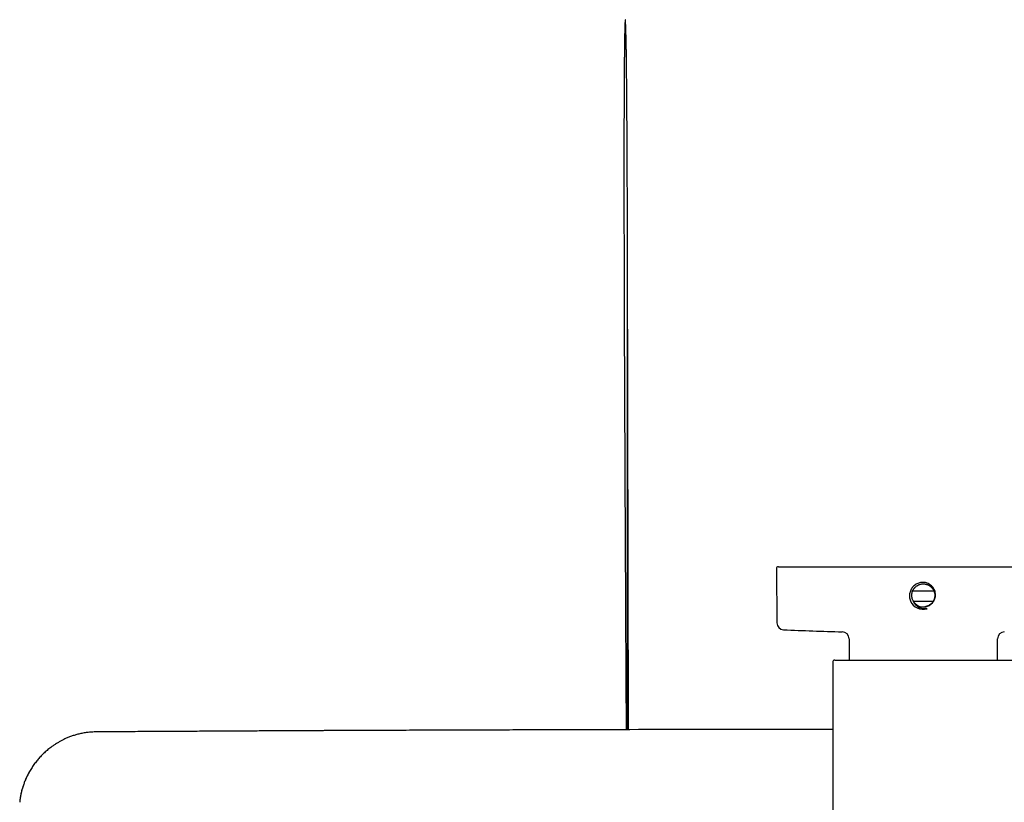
# Model space of a CAD drawing. Header units: millimetres. Extents: x 8 to 1918, y 12 to 2737.
# Tile 7 of 113: x 844 to 985, y 1333 to 1445. Entities that reach past the tile are written whole.
import ezdxf

# ---------------------------------------------------------------- set-up
doc = ezdxf.new("R2010")
doc.units = ezdxf.units.MM

msp = doc.modelspace()

# ---------------------------------------------------------------- linework, layer by layer
at = {"color": 7, "linetype": 'Continuous', "lineweight": 30}
for p, q in [((931.13, 1343.29), (930.99, 1412.25)), ((952.34, 1366.37), (952.41, 1358.62)), ((952.64, 1366.67), (994.2, 1366.67)), ((974.95, 1363.17), (971.89, 1363.17)), ((974.81, 1361.67), (972.02, 1361.67)), ((973.68, 1360.92), (973.64, 1360.92)), ((962.77, 1356.33), (962.77, 1353.27)), ((984.07, 1353.27), (984.07, 1356.33)), ((960.72, 1353.27), (986.12, 1353.27)), ((960.42, 1352.97), (960.42, 1281.27))]:
    msp.add_line(p, q, dxfattribs=at)
for centre, radius, start, end in [((952.64, 1366.37), 0.3, 90, 180.5), ((973.42, 1362.55), 2, 202.5814, 286.1077), ((973.42, 1362.55), 1.65, 210.1444, 278.0916), ((953.41, 1358.63), 1, 180.5, 267.3946), ((973.42, 1798.42), 441.25, 267.3946, 268.4905), ((961.77, 1356.33), 1, 0, 88.4905), ((985.07, 1356.33), 1, 91.5095, 180), ((960.72, 1352.97), 0.3, 90, 180)]:
    msp.add_arc(centre, radius, start, end, dxfattribs=at)
for points, knots in [([(930.97, 1343.29), (930.97, 1343.32), (930.97, 1344.41), (930.97, 1346.52), (930.98, 1349.62), (930.98, 1352.67), (930.98, 1355.67), (930.99, 1358.63), (930.99, 1361.53), (930.99, 1364.38), (931, 1367.16), (931, 1369.89), (931, 1372.54), (931, 1375.15), (931, 1377.73), (931, 1380.27), (931.01, 1382.78), (931.01, 1385.24), (931.01, 1387.65), (931.01, 1390), (931.01, 1392.28), (931.01, 1394.5), (931.01, 1396.68), (931.01, 1398.82), (931, 1400.92), (931, 1403), (931, 1405.02), (931, 1406.99), (931, 1408.91), (930.99, 1410.78), (930.99, 1412.57), (930.99, 1414.28), (930.98, 1415.92), (930.98, 1417.5), (930.97, 1419.05), (930.97, 1420.55), (930.96, 1421.97), (930.96, 1423.33), (930.95, 1424.63), (930.95, 1425.88), (930.94, 1427.09), (930.93, 1428.26), (930.93, 1429.4), (930.92, 1430.49), (930.91, 1431.54), (930.91, 1432.56), (930.9, 1433.53), (930.89, 1434.46), (930.88, 1435.34), (930.87, 1436.18), (930.87, 1437.03), (930.86, 1437.87), (930.85, 1438.7), (930.84, 1439.48), (930.83, 1440.21), (930.82, 1440.89), (930.81, 1441.51), (930.79, 1442.08), (930.78, 1442.61), (930.77, 1443.06), (930.76, 1443.47), (930.75, 1443.81), (930.74, 1444.12), (930.73, 1444.38), (930.72, 1444.59), (930.71, 1444.76), (930.71, 1444.89), (930.7, 1444.98), (930.69, 1445.05), (930.69, 1445.09), (930.68, 1445.11), (930.68, 1445.12), (930.67, 1445.12), (930.67, 1445.12), (930.67, 1445.12), (930.67, 1445.12), (930.67, 1445.12), (930.67, 1445.12), (930.66, 1445.11), (930.66, 1445.09), (930.65, 1445.05), (930.65, 1444.98), (930.64, 1444.89), (930.63, 1444.76), (930.62, 1444.59), (930.62, 1444.38), (930.61, 1444.12), (930.6, 1443.81), (930.59, 1443.47), (930.58, 1443.06), (930.57, 1442.6), (930.56, 1442.06), (930.55, 1441.48), (930.55, 1440.85), (930.54, 1440.17), (930.53, 1439.44), (930.52, 1438.67), (930.52, 1437.85), (930.51, 1437), (930.51, 1436.11), (930.5, 1435.2), (930.5, 1434.24), (930.49, 1433.23), (930.49, 1432.18), (930.49, 1431.11), (930.48, 1430.02), (930.48, 1428.91), (930.48, 1427.76), (930.48, 1426.57), (930.48, 1425.34), (930.48, 1424.07), (930.48, 1422.76), (930.48, 1421.41), (930.48, 1420.02), (930.48, 1418.61), (930.48, 1417.16), (930.48, 1415.68), (930.49, 1414.16), (930.49, 1412.59), (930.49, 1410.96), (930.5, 1409.26), (930.5, 1407.53), (930.51, 1405.76), (930.51, 1403.94), (930.52, 1402.09), (930.52, 1400.12), (930.53, 1398.05), (930.54, 1395.87), (930.55, 1393.64), (930.56, 1391.36), (930.57, 1389.02), (930.58, 1386.64), (930.59, 1384.21), (930.6, 1381.73), (930.61, 1379.2), (930.62, 1376.64), (930.64, 1374.04), (930.65, 1371.41), (930.66, 1368.74), (930.68, 1365.99), (930.69, 1363.19), (930.7, 1360.32), (930.72, 1357.39), (930.73, 1354.42), (930.75, 1351.42), (930.77, 1348.39), (930.78, 1345.68), (930.79, 1343.97), (930.79, 1343.29)], [0, 0, 0, 0, 0.0004939, 0.0159543, 0.0311717, 0.046146, 0.0608773, 0.0753655, 0.0896107, 0.1036128, 0.1173719, 0.1306486, 0.143691, 0.1564989, 0.1690723, 0.1816335, 0.1939516, 0.2060266, 0.2178586, 0.2294476, 0.240593, 0.251504, 0.2621805, 0.2726226, 0.2830361, 0.2932055, 0.3031308, 0.312812, 0.3222491, 0.331442, 0.3403908, 0.3486223, 0.3566358, 0.3644314, 0.372009, 0.3793687, 0.3865104, 0.3930443, 0.3993846, 0.405531, 0.4114837, 0.4172427, 0.4228079, 0.4281793, 0.433357, 0.438341, 0.4431312, 0.4476472, 0.4519764, 0.4561187, 0.4600741, 0.4644173, 0.4685104, 0.4723533, 0.475946, 0.4792885, 0.4823279, 0.4851259, 0.4876826, 0.489998, 0.4918936, 0.4935897, 0.4950865, 0.496384, 0.4974821, 0.498245, 0.4988697, 0.4993562, 0.4996306, 0.4998277, 0.4999484, 0.4999813, 0.4999918, 0.499996, 0.4999998, 0.5000036, 0.5000078, 0.5000183, 0.5000511, 0.5001718, 0.5003689, 0.5006432, 0.5011297, 0.5017543, 0.5025171, 0.5036152, 0.5049126, 0.5064093, 0.5081054, 0.5100009, 0.5123606, 0.5149705, 0.5178305, 0.5209406, 0.524301, 0.5278448, 0.53163, 0.5356565, 0.5399243, 0.5442037, 0.548701, 0.5534163, 0.5583495, 0.5635007, 0.5688698, 0.5741317, 0.5795874, 0.5852368, 0.59108, 0.597117, 0.6033477, 0.6097721, 0.6163903, 0.6232023, 0.630208, 0.6372773, 0.6445334, 0.6519764, 0.6596063, 0.6677135, 0.6760216, 0.6845305, 0.6932403, 0.702151, 0.7112626, 0.720575, 0.7310506, 0.7417693, 0.7527311, 0.7639359, 0.7753838, 0.7870747, 0.7990086, 0.8111857, 0.8236057, 0.8362688, 0.8489424, 0.8618504, 0.8749929, 0.8883698, 0.9022308, 0.9163349, 0.930682, 0.9452722, 0.9601054, 0.9749104, 0.9899497, 1, 1, 1, 1]), ([(973.65, 1360.92), (973.69, 1360.92), (973.78, 1360.93), (973.91, 1360.96), (974.04, 1361.01), (974.17, 1361.06), (974.3, 1361.12), (974.43, 1361.2), (974.55, 1361.29), (974.64, 1361.38), (974.75, 1361.48), (974.86, 1361.63), (975.04, 1361.93), (975.15, 1362.27), (975.18, 1362.64), (975.15, 1362.94), (975.07, 1363.24), (974.9, 1363.59), (974.61, 1363.95), (974.21, 1364.22), (973.87, 1364.35), (973.5, 1364.43), (973.03, 1364.41), (972.48, 1364.24), (972.13, 1363.99), (971.93, 1363.77), (971.81, 1363.63), (971.63, 1363.35), (971.5, 1363), (971.44, 1362.62), (971.44, 1362.34), (971.48, 1362.05), (971.54, 1361.87), (971.57, 1361.78)], [0, 0, 0, 0, 0.014525, 0.029382, 0.044567, 0.060078, 0.075905, 0.092045, 0.108494, 0.125258, 0.135877, 0.15663, 0.187887, 0.250283, 0.272227, 0.312849, 0.347422, 0.375451, 0.439911, 0.500248, 0.531511, 0.562835, 0.62521, 0.684105, 0.749956, 0.765618, 0.781223, 0.812501, 0.874868, 0.905204, 0.937388, 0.968706, 1, 1, 1, 1]), ([(971.99, 1361.72), (971.96, 1361.77), (971.91, 1361.87), (971.86, 1362), (971.83, 1362.1), (971.81, 1362.19), (971.79, 1362.28), (971.78, 1362.36), (971.77, 1362.44), (971.77, 1362.51), (971.77, 1362.56), (971.77, 1362.6), (971.77, 1362.64), (971.77, 1362.71), (971.79, 1362.81), (971.81, 1362.92), (971.83, 1363.02), (971.86, 1363.09), (971.88, 1363.15), (971.91, 1363.22), (971.94, 1363.28), (971.97, 1363.35), (972.02, 1363.43), (972.08, 1363.52), (972.14, 1363.6), (972.2, 1363.67), (972.29, 1363.76), (972.4, 1363.85), (972.5, 1363.92), (972.55, 1363.95), (972.56, 1363.96), (972.58, 1363.97), (972.62, 1364), (972.68, 1364.03), (972.78, 1364.08), (972.92, 1364.13), (973.12, 1364.18), (973.27, 1364.2), (973.38, 1364.2), (973.43, 1364.2), (973.47, 1364.2), (973.53, 1364.2), (973.58, 1364.19), (973.64, 1364.19), (973.7, 1364.18), (973.78, 1364.16), (973.89, 1364.13), (974, 1364.1), (974.09, 1364.06), (974.16, 1364.03), (974.22, 1364), (974.28, 1363.96), (974.34, 1363.92), (974.4, 1363.88), (974.45, 1363.84), (974.51, 1363.79), (974.57, 1363.73), (974.64, 1363.66), (974.71, 1363.58), (974.77, 1363.5), (974.81, 1363.43), (974.84, 1363.39), (974.87, 1363.34), (974.9, 1363.28), (974.92, 1363.23), (974.96, 1363.14), (975, 1363.02), (975.04, 1362.86), (975.06, 1362.73), (975.07, 1362.63), (975.07, 1362.57), (975.07, 1362.5), (975.06, 1362.43), (975.06, 1362.35), (975.04, 1362.26), (975.02, 1362.17), (975, 1362.08), (974.97, 1362), (974.95, 1361.93), (974.92, 1361.86), (974.89, 1361.8), (974.85, 1361.74), (974.82, 1361.68), (974.78, 1361.62), (974.74, 1361.56), (974.67, 1361.47), (974.55, 1361.35), (974.41, 1361.23), (974.27, 1361.13), (974.14, 1361.06), (974.03, 1361.02), (973.94, 1360.99), (973.89, 1360.97), (973.84, 1360.96), (973.79, 1360.94), (973.74, 1360.93), (973.72, 1360.93)], [0, 0, 0, 0, 0.020552, 0.03741, 0.050572, 0.060713, 0.070853, 0.080992, 0.091131, 0.101269, 0.104822, 0.109169, 0.11431, 0.120244, 0.134492, 0.151912, 0.160688, 0.169328, 0.177831, 0.186198, 0.194429, 0.202523, 0.215502, 0.227849, 0.239563, 0.250644, 0.261093, 0.284435, 0.303826, 0.304785, 0.306027, 0.307553, 0.313831, 0.322662, 0.334043, 0.353184, 0.376855, 0.405054, 0.410109, 0.415527, 0.42131, 0.427456, 0.433966, 0.44084, 0.448079, 0.455681, 0.47307, 0.487314, 0.498412, 0.506363, 0.514808, 0.523252, 0.531696, 0.540141, 0.548585, 0.557029, 0.567072, 0.578855, 0.592377, 0.607638, 0.613582, 0.619979, 0.626831, 0.634138, 0.641898, 0.650113, 0.667901, 0.687504, 0.708922, 0.715485, 0.722801, 0.73087, 0.739692, 0.749267, 0.759595, 0.772384, 0.783433, 0.792739, 0.803434, 0.810211, 0.818651, 0.827091, 0.835531, 0.84397, 0.85241, 0.860849, 0.886149, 0.911448, 0.92917, 0.94758, 0.964211, 0.971861, 0.979066, 0.983378, 0.991001, 1, 1, 1, 1]), ([(973.97, 1360.63), (973.94, 1360.63), (973.87, 1360.62), (973.77, 1360.61), (973.65, 1360.61), (973.52, 1360.62), (973.32, 1360.64), (973.07, 1360.7), (972.78, 1360.82), (972.53, 1360.99), (972.34, 1361.16), (972.21, 1361.32), (972.13, 1361.45), (972.05, 1361.58), (972.01, 1361.68), (971.99, 1361.72)], [0, 0, 0, 0, 0.042477, 0.084152, 0.125036, 0.18523, 0.25014, 0.37488, 0.499821, 0.624429, 0.749565, 0.810642, 0.874652, 0.937285, 1, 1, 1, 1]), ([(960.42, 1343.33), (958.67, 1343.33), (950.23, 1343.33), (935.08, 1343.3), (921.06, 1343.27), (913.13, 1343.24), (911.27, 1343.24), (909.41, 1343.23), (907.56, 1343.23), (905.7, 1343.22), (903.85, 1343.21), (902, 1343.21), (900.15, 1343.2), (898.31, 1343.19), (896.49, 1343.18), (894.7, 1343.18), (892.95, 1343.17), (891.24, 1343.16), (889.95, 1343.16), (889.04, 1343.15), (888.5, 1343.15), (887.93, 1343.15), (887.33, 1343.15), (886.7, 1343.14), (885.99, 1343.14), (885.21, 1343.14), (884.34, 1343.13), (883.44, 1343.13), (882.48, 1343.12), (881.47, 1343.12), (880.41, 1343.11), (879.31, 1343.11), (878.16, 1343.1), (876.96, 1343.1), (875.72, 1343.09), (874.44, 1343.08), (873.11, 1343.07), (871.74, 1343.07), (870.32, 1343.06), (868.86, 1343.05), (867.35, 1343.04), (865.79, 1343.03), (864.24, 1343.03), (862.69, 1343.02), (861.15, 1343.01), (859.57, 1343), (857.95, 1342.99), (856.3, 1342.98), (855.19, 1342.97), (854.63, 1342.96)], [0, 0, 0, 0, 0.049527, 0.239495, 0.429463, 0.447016, 0.464569, 0.482122, 0.499675, 0.517228, 0.534781, 0.552294, 0.569508, 0.587171, 0.604453, 0.621356, 0.637879, 0.654022, 0.669785, 0.674665, 0.679755, 0.685139, 0.690817, 0.696788, 0.703054, 0.710815, 0.718984, 0.727561, 0.736546, 0.746135, 0.756149, 0.766588, 0.777451, 0.78874, 0.800453, 0.812591, 0.825154, 0.838141, 0.851554, 0.865391, 0.879653, 0.89434, 0.909452, 0.923677, 0.938259, 0.953199, 0.968497, 0.984164, 1, 1, 1, 1]), ([(854.63, 1342.96), (854.41, 1342.96), (853.97, 1342.94), (853.34, 1342.87), (852.73, 1342.77), (852.15, 1342.64), (851.61, 1342.48), (851.09, 1342.31), (850.61, 1342.11), (850.16, 1341.91), (849.75, 1341.7), (849.35, 1341.47), (848.97, 1341.24), (848.6, 1341), (848.28, 1340.76), (847.99, 1340.54), (847.64, 1340.25), (847.23, 1339.88), (846.77, 1339.41), (846.34, 1338.92), (845.94, 1338.42), (845.56, 1337.87), (845.21, 1337.29), (844.91, 1336.73), (844.66, 1336.21), (844.46, 1335.71), (844.28, 1335.19), (844.11, 1334.65), (843.98, 1334.08), (843.87, 1333.51), (843.83, 1333.13), (843.81, 1332.95)], [0, 0, 0, 0, 0.041428, 0.081257, 0.119522, 0.156246, 0.191445, 0.225127, 0.257295, 0.287935, 0.317016, 0.344531, 0.373478, 0.400441, 0.425415, 0.448392, 0.469392, 0.509904, 0.551682, 0.590768, 0.630898, 0.672067, 0.714271, 0.757578, 0.789644, 0.822788, 0.857005, 0.892305, 0.928697, 0.966153, 1, 1, 1, 1]), ([(845.2, 1337.26), (845.19, 1337.25), (845.14, 1337.16), (845.06, 1337.02), (844.97, 1336.85), (844.91, 1336.72), (844.85, 1336.6), (844.79, 1336.49), (844.74, 1336.38), (844.7, 1336.28), (844.65, 1336.17), (844.6, 1336.05), (844.53, 1335.89), (844.46, 1335.7), (844.37, 1335.47), (844.28, 1335.21), (844.22, 1334.99), (844.17, 1334.83), (844.14, 1334.75), (844.12, 1334.67), (844.1, 1334.59), (844.08, 1334.51), (844.06, 1334.41), (844.03, 1334.28), (843.99, 1334.13), (843.96, 1333.99), (843.94, 1333.85), (843.91, 1333.72), (843.89, 1333.59), (843.87, 1333.45), (843.85, 1333.3), (843.83, 1333.14), (843.81, 1333), (843.8, 1332.91), (843.8, 1332.87)], [0, 0, 0, 0, 0.00924, 0.070874, 0.103124, 0.133689, 0.162569, 0.189764, 0.215272, 0.239092, 0.261225, 0.288874, 0.32554, 0.371225, 0.422443, 0.481652, 0.548859, 0.571885, 0.589812, 0.607416, 0.624697, 0.641656, 0.658291, 0.692849, 0.725923, 0.757488, 0.787543, 0.816113, 0.844139, 0.874227, 0.906414, 0.940749, 0.977292, 1, 1, 1, 1])]:
    msp.add_open_spline(points, degree=3, knots=knots, dxfattribs=at)

doc.saveas('drawing.dxf')
